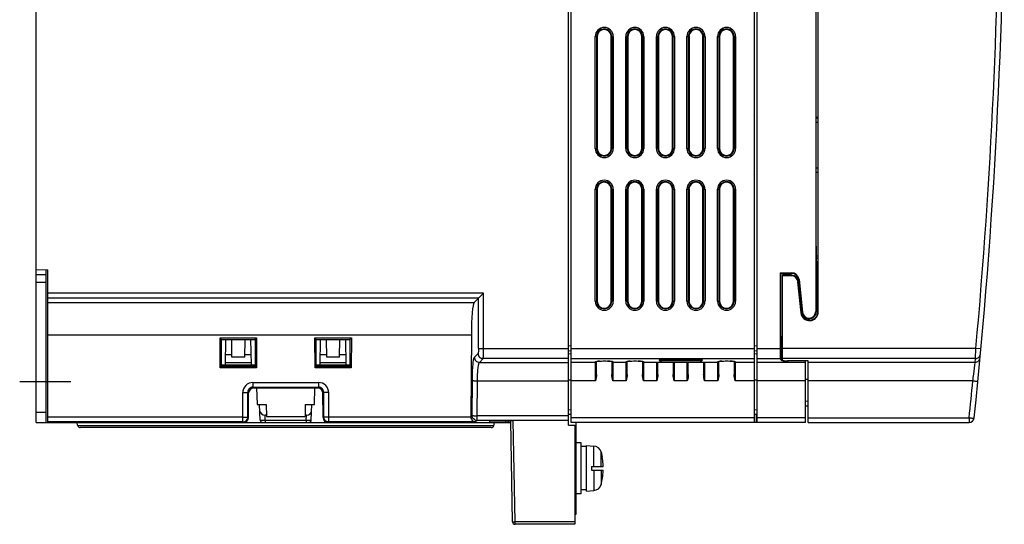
# Model space of a CAD drawing. Header units: millimetres. Extents: x 0 to 1400, y 0 to 1000.
# Tile 1 of 38: x 115 to 308, y 329 to 428. Entities that reach past the tile are written whole.
import ezdxf

# ---------------------------------------------------------------- set-up
doc = ezdxf.new("R2010")
doc.units = ezdxf.units.MM
doc.header["$LTSCALE"] = 77
doc.linetypes.add('CENTER', pattern=[0.6, 0.375, -0.075, 0.075, -0.075])
doc.layers.add('00_COMPONENTS', color=7, linetype='CONTINUOUS')
doc.layers.add('DEFAULT_1', color=7, linetype='CENTER')

msp = doc.modelspace()

# ---------------------------------------------------------------- linework, layer by layer
at = {"layer": '00_COMPONENTS', "color": 7, "linetype": 'CONTINUOUS'}
for p, q in [((118.15, 349.15), (118.15, 659.15)), ((222.65, 348.65), (222.65, 659.15)), ((223.15, 349.15), (223.15, 659.15)), ((259.15, 349.15), (259.15, 659.15)), ((259.65, 349.15), (259.65, 659.15)), ((271.15, 457.54), (271.15, 370.95)), ((271.65, 370.85), (271.65, 457.56)), ((228.29, 424.95), (228.29, 402.95)), ((231.02, 402.95), (231.02, 424.95)), ((234.29, 424.95), (234.29, 402.95)), ((237.02, 402.95), (237.02, 424.95)), ((240.29, 424.95), (240.29, 402.95)), ((243.02, 402.95), (243.02, 424.95)), ((246.29, 424.95), (246.29, 402.95)), ((249.02, 402.95), (249.02, 424.95)), ((252.29, 424.95), (252.29, 402.95)), ((255.02, 402.95), (255.02, 424.95)), ((259.1, 409.4), (259.15, 409.4)), ((259.15, 409.26), (259.1, 409.4)), ((259.1, 409.4), (259.1, 397.9)), ((271.65, 409.06), (271.15, 409.05)), ((271.15, 408.99), (271.65, 408.98)), ((271.15, 408.15), (271.65, 408.13)), ((259.1, 397.9), (259.15, 398.04)), ((271.15, 399.15), (271.65, 399.17)), ((271.15, 398.31), (271.65, 398.32)), ((271.65, 398.24), (271.15, 398.25)), ((259.1, 397.9), (259.15, 397.9)), ((228.29, 394.95), (228.29, 372.95)), ((231.02, 372.95), (231.02, 394.95)), ((234.29, 394.95), (234.29, 372.95)), ((237.02, 372.95), (237.02, 394.95)), ((240.29, 394.95), (240.29, 372.95)), ((243.02, 372.95), (243.02, 394.95)), ((246.29, 394.95), (246.29, 372.95)), ((249.02, 372.95), (249.02, 394.95)), ((252.29, 394.95), (252.29, 372.95)), ((255.02, 372.95), (255.02, 394.95)), ((271.15, 383.85), (271.21, 383.76)), ((271.21, 383.76), (271.21, 381.9)), ((271.65, 381.35), (271.28, 381.35)), ((271.28, 370.95), (271.28, 381.35)), ((271.65, 380.81), (271.55, 380.8)), ((271.55, 370.85), (271.55, 380.8)), ((118.15, 379.19), (120.45, 379.15)), ((120.45, 349.15), (120.45, 379.15)), ((120.15, 378.15), (118.15, 378.15)), ((264.15, 378.55), (266.4, 378.55)), ((264.15, 378.55), (264.28, 378.43)), ((264.15, 378.55), (264.15, 363.68)), ((264.28, 378.43), (266.39, 378.43)), ((264.28, 365.97), (264.28, 378.43)), ((266.38, 378.06), (264.65, 378.05)), ((264.65, 361.36), (264.65, 378.05)), ((266.37, 377.95), (264.65, 377.95)), ((268.26, 370.69), (267.67, 376.78)), ((267.77, 377.18), (268.44, 370.79)), ((268.37, 370.7), (267.78, 376.79)), ((267.9, 377.2), (268.56, 370.82)), ((120.15, 376.65), (118.15, 376.65)), ((204.12, 372.72), (205.97, 374.57)), ((269.85, 369.27), (269.85, 369.53)), ((154.55, 365.45), (154.27, 365.74)), ((154.27, 365.74), (161.44, 365.74)), ((154.31, 359.9), (154.27, 365.74)), ((154.55, 365.45), (161.15, 365.45)), ((154.55, 360.15), (154.55, 365.45)), ((155.3, 360.45), (155.39, 365.45)), ((156.6, 361.95), (156.54, 365.45)), ((159.1, 361.95), (159.17, 365.45)), ((160.4, 360.45), (160.32, 365.45)), ((161.15, 365.45), (161.44, 365.74)), ((161.15, 365.45), (161.15, 360.15)), ((161.44, 365.74), (161.4, 359.9)), ((172.87, 365.74), (180.04, 365.74)), ((173.15, 365.45), (172.87, 365.74)), ((172.91, 359.9), (172.87, 365.74)), ((173.15, 365.45), (179.75, 365.45)), ((173.15, 360.15), (173.15, 365.45)), ((173.9, 360.45), (173.99, 365.45)), ((175.2, 361.95), (175.14, 365.45)), ((177.7, 361.95), (177.77, 365.45)), ((179, 360.45), (178.92, 365.45)), ((179.75, 365.45), (180.04, 365.74)), ((179.75, 365.45), (179.75, 360.15)), ((180.04, 365.74), (180, 359.9)), ((203.57, 366.36), (203.45, 350.32)), ((264.35, 364.87), (264.31, 364.98)), ((155.34, 362.48), (156.6, 362.48)), ((159.1, 361.95), (156.6, 361.95)), ((159.11, 362.48), (160.37, 362.48)), ((173.94, 362.48), (175.2, 362.48)), ((177.7, 361.95), (175.2, 361.95)), ((177.71, 362.48), (178.97, 362.48)), ((240.67, 361.49), (240.67, 361.53)), ((240.83, 361.52), (240.87, 361.52)), ((240.87, 361.52), (248.44, 361.52)), ((248.64, 361.49), (248.64, 361.53)), ((248.72, 361.51), (248.77, 361.5)), ((264.35, 361.36), (264.22, 361.69)), ((154.55, 360.15), (154.31, 359.9)), ((161.4, 359.9), (154.31, 359.9)), ((154.55, 360.45), (161.15, 360.45)), ((161.15, 360.15), (154.55, 360.15)), ((155.31, 360.95), (160.4, 360.95)), ((161.15, 360.15), (161.4, 359.9)), ((173.15, 360.15), (172.91, 359.9)), ((180, 359.9), (172.91, 359.9)), ((173.15, 360.45), (179.75, 360.45)), ((179.75, 360.15), (173.15, 360.15)), ((173.91, 360.95), (179, 360.95)), ((179.75, 360.15), (180, 359.9)), ((228.15, 358.6), (228.15, 361.14)), ((231.05, 361.16), (231.22, 361.13)), ((231.15, 361.14), (231.15, 358.6)), ((234.15, 358.6), (234.15, 361.14)), ((237.05, 361.16), (237.22, 361.13)), ((237.15, 361.14), (237.15, 358.6)), ((239.95, 360.99), (243.35, 360.99)), ((240.15, 358.6), (240.15, 360.99)), ((243.15, 360.99), (243.15, 358.6)), ((245.95, 360.99), (249.35, 360.99)), ((246.15, 358.6), (246.15, 360.99)), ((249.15, 360.99), (249.15, 358.6)), ((252.15, 358.6), (252.15, 361.14)), ((255.05, 361.16), (255.22, 361.13)), ((255.15, 361.14), (255.15, 358.6)), ((269.65, 361.26), (265.6, 361.28)), ((269.15, 361.21), (265.77, 361.23)), ((269.15, 349.15), (269.15, 361.26)), ((269.65, 349.15), (269.65, 361.26)), ((120.15, 357.15), (120.45, 357.15)), ((160.86, 355.93), (173.45, 355.93)), ((161.42, 355.93), (161.53, 352.65)), ((172.78, 352.65), (172.89, 355.93)), ((159.83, 350.14), (159.86, 354.94)), ((174.48, 350.14), (174.45, 354.94)), ((161.53, 352.65), (163.31, 352.65)), ((162.14, 349.63), (162.03, 352.65)), ((163.31, 352.65), (163.35, 350.35)), ((170.99, 352.65), (170.95, 350.35)), ((170.99, 352.65), (172.78, 352.65)), ((172.17, 349.63), (172.28, 352.65)), ((269.15, 352.45), (269.65, 352.47)), ((269.15, 352.45), (269.65, 352.45)), ((163.35, 350.61), (163.1, 350.61)), ((163.35, 350.35), (170.95, 350.35)), ((171.21, 350.61), (170.96, 350.61)), ((222.65, 350.75), (223.15, 350.79)), ((259.15, 350.75), (259.65, 350.79)), ((259.54, 349.15), (259.54, 350.78)), ((118.15, 349.15), (211.31, 349.15)), ((126.34, 348.52), (126.17, 349.15)), ((207.48, 348.15), (126.82, 348.15)), ((207.16, 349.42), (207.15, 349.15)), ((211.3, 349.42), (207.16, 349.42)), ((207.97, 348.52), (208.14, 349.15)), ((210.85, 349.15), (210.85, 349.42)), ((211.65, 329.64), (211.3, 349.47)), ((222.65, 349.51), (211.8, 349.51)), ((222.65, 348.65), (223.85, 348.61)), ((269.15, 349.15), (223.15, 349.15)), ((223.85, 348.61), (223.85, 329.15)), ((269.65, 349.15), (301.25, 349.15)), ((225.15, 345.15), (224.15, 345.15)), ((225.15, 335.15), (225.15, 345.15)), ((226.15, 344.4), (225.15, 344.4)), ((226.15, 344.65), (227.62, 344.52)), ((226.15, 335.65), (226.15, 344.65)), ((229.02, 343.36), (229.25, 342.35)), ((229.25, 342.35), (229.25, 342.35)), ((227.15, 340.5), (229.42, 340.5)), ((227.15, 340.5), (227.15, 339.8)), ((227.15, 339.8), (229.42, 339.8)), ((229.02, 336.94), (229.25, 337.95)), ((229.25, 337.95), (229.25, 337.95)), ((225.15, 335.15), (224.15, 335.15)), ((226.15, 335.9), (225.15, 335.9)), ((226.15, 335.65), (227.62, 335.78)), ((223.85, 331.15), (224.15, 331.15)), ((223.85, 329.15), (212.15, 329.15))]:
    msp.add_line(p, q, dxfattribs=at)
at = {"layer": '00_COMPONENTS', "color": 9, "linetype": 'CONTINUOUS'}
for p, q in [((227.88, 424.95), (228.29, 424.95)), ((227.88, 402.95), (227.88, 424.95)), ((228.18, 402.95), (228.18, 424.95)), ((231.02, 424.95), (231.43, 424.95)), ((231.13, 424.95), (231.13, 402.95)), ((231.43, 424.95), (231.43, 402.95)), ((233.88, 424.95), (234.29, 424.95)), ((233.88, 402.95), (233.88, 424.95)), ((234.18, 402.95), (234.18, 424.95)), ((237.02, 424.95), (237.43, 424.95)), ((237.13, 424.95), (237.13, 402.95)), ((237.43, 424.95), (237.43, 402.95)), ((239.88, 424.95), (240.29, 424.95)), ((239.88, 402.95), (239.88, 424.95)), ((240.18, 402.95), (240.18, 424.95)), ((243.02, 424.95), (243.43, 424.95)), ((243.13, 424.95), (243.13, 402.95)), ((243.43, 424.95), (243.43, 402.95)), ((245.88, 424.95), (246.29, 424.95)), ((245.88, 402.95), (245.88, 424.95)), ((246.18, 402.95), (246.18, 424.95)), ((249.02, 424.95), (249.43, 424.95)), ((249.13, 424.95), (249.13, 402.95)), ((249.43, 424.95), (249.43, 402.95)), ((251.88, 424.95), (252.29, 424.95)), ((251.88, 402.95), (251.88, 424.95)), ((252.18, 402.95), (252.18, 424.95)), ((255.02, 424.95), (255.43, 424.95)), ((255.13, 424.95), (255.13, 402.95)), ((255.43, 424.95), (255.43, 402.95)), ((227.88, 402.95), (228.29, 402.95)), ((231.02, 402.95), (231.43, 402.95)), ((233.88, 402.95), (234.29, 402.95)), ((237.02, 402.95), (237.43, 402.95)), ((239.88, 402.95), (240.29, 402.95)), ((243.02, 402.95), (243.43, 402.95)), ((245.88, 402.95), (246.29, 402.95)), ((249.02, 402.95), (249.43, 402.95)), ((251.88, 402.95), (252.29, 402.95)), ((255.02, 402.95), (255.43, 402.95)), ((227.88, 394.95), (228.29, 394.95)), ((227.88, 372.95), (227.88, 394.95)), ((228.18, 372.95), (228.18, 394.95)), ((231.02, 394.95), (231.43, 394.95)), ((231.13, 394.95), (231.13, 372.95)), ((231.43, 394.95), (231.43, 372.95)), ((233.88, 394.95), (234.29, 394.95)), ((233.88, 372.95), (233.88, 394.95)), ((234.18, 372.95), (234.18, 394.95)), ((237.02, 394.95), (237.43, 394.95)), ((237.13, 394.95), (237.13, 372.95)), ((237.43, 394.95), (237.43, 372.95)), ((239.88, 394.95), (240.29, 394.95)), ((239.88, 372.95), (239.88, 394.95)), ((240.18, 372.95), (240.18, 394.95)), ((243.02, 394.95), (243.43, 394.95)), ((243.13, 394.95), (243.13, 372.95)), ((243.43, 394.95), (243.43, 372.95)), ((245.88, 394.95), (246.29, 394.95)), ((245.88, 372.95), (245.88, 394.95)), ((246.18, 372.95), (246.18, 394.95)), ((249.02, 394.95), (249.43, 394.95)), ((249.13, 394.95), (249.13, 372.95)), ((249.43, 394.95), (249.43, 372.95)), ((251.88, 394.95), (252.29, 394.95)), ((251.88, 372.95), (251.88, 394.95)), ((252.18, 372.95), (252.18, 394.95)), ((255.02, 394.95), (255.43, 394.95)), ((255.13, 394.95), (255.13, 372.95)), ((255.43, 394.95), (255.43, 372.95)), ((271.21, 381.9), (271.65, 381.9)), ((271.23, 381.4), (271.65, 381.4)), ((266.37, 377.95), (266.38, 378.06)), ((267.78, 376.79), (267.67, 376.78)), ((205.97, 374.57), (120.45, 374.57)), ((204.97, 373.57), (120.45, 373.57)), ((204.97, 363.68), (204.97, 373.57)), ((205.97, 363.68), (205.97, 374.57)), ((227.88, 372.95), (228.29, 372.95)), ((231.02, 372.95), (231.43, 372.95)), ((233.88, 372.95), (234.29, 372.95)), ((237.02, 372.95), (237.43, 372.95)), ((239.88, 372.95), (240.29, 372.95)), ((243.02, 372.95), (243.43, 372.95)), ((245.88, 372.95), (246.29, 372.95)), ((249.02, 372.95), (249.43, 372.95)), ((251.88, 372.95), (252.29, 372.95)), ((255.02, 372.95), (255.43, 372.95)), ((120.45, 372.72), (204.12, 372.72)), ((268.37, 370.7), (268.26, 370.69)), ((271.28, 370.95), (271.15, 370.95)), ((271.55, 370.85), (271.65, 370.85)), ((120.45, 366.36), (203.57, 366.36)), ((264.65, 365.97), (264.28, 365.97)), ((204.97, 363.68), (222.65, 363.68)), ((222.65, 364.23), (223.15, 364.27)), ((222.65, 363.24), (223.19, 363.28)), ((223.15, 363.68), (259.15, 363.68)), ((259.15, 364.23), (259.65, 364.27)), ((259.15, 363.24), (259.69, 363.28)), ((259.65, 363.68), (264.15, 363.68)), ((264.65, 364.98), (264.31, 364.98)), ((264.35, 364.87), (264.35, 361.36)), ((302.58, 363.68), (264.65, 363.68)), ((302.49, 361.69), (302.58, 363.68)), ((303.57, 363.59), (302.58, 363.68)), ((204.17, 361.96), (204.89, 362.69)), ((205.16, 360.96), (205.89, 361.69)), ((222.65, 361.69), (205.89, 361.69)), ((223.15, 362.6), (222.65, 362.56)), ((223.15, 361.69), (259.15, 361.69)), ((240.47, 361.3), (240.47, 361.48)), ((240.67, 361.49), (240.67, 361.51)), ((240.86, 361.45), (240.87, 361.52)), ((248.44, 361.45), (240.86, 361.45)), ((240.86, 361.27), (240.86, 361.45)), ((240.87, 361.52), (240.87, 361.52)), ((248.44, 361.45), (248.44, 361.52)), ((248.44, 361.52), (248.44, 361.52)), ((248.44, 361.27), (248.44, 361.45)), ((248.64, 361.51), (248.64, 361.49)), ((248.84, 361.48), (248.84, 361.3)), ((259.65, 362.6), (259.15, 362.56)), ((259.65, 361.69), (264.22, 361.69)), ((302.49, 361.69), (264.65, 361.69)), ((302.42, 360.96), (302.49, 361.69)), ((205.16, 360.96), (222.65, 360.96)), ((227.95, 360.96), (223.15, 360.96)), ((227.95, 357.33), (227.95, 361.08)), ((231.35, 361.08), (231.35, 357.33)), ((233.95, 360.96), (231.35, 360.96)), ((233.95, 357.33), (233.95, 361.08)), ((237.35, 361.08), (237.35, 357.33)), ((239.95, 360.96), (237.35, 360.96)), ((239.95, 357.33), (239.95, 360.96)), ((248.44, 361.27), (240.86, 361.27)), ((245.95, 360.96), (243.35, 360.96)), ((243.35, 360.96), (243.35, 357.33)), ((245.95, 357.33), (245.95, 360.96)), ((251.95, 360.96), (249.35, 360.96)), ((249.35, 360.96), (249.35, 357.33)), ((251.95, 357.33), (251.95, 361.08)), ((255.35, 361.08), (255.35, 357.33)), ((259.15, 360.96), (255.35, 360.96)), ((269.15, 360.96), (259.65, 360.96)), ((265.77, 361.28), (265.77, 361.23)), ((302.42, 360.96), (269.65, 360.96)), ((223.15, 357.47), (222.65, 357.47)), ((259.65, 357.47), (259.15, 357.47)), ((269.65, 357.62), (269.15, 357.61)), ((160.71, 357), (173.6, 357)), ((160.71, 357), (160.71, 356.09)), ((160.71, 356.09), (173.6, 356.09)), ((160.86, 355.93), (160.71, 356.09)), ((173.45, 355.93), (173.6, 356.09)), ((173.6, 357), (173.6, 356.09)), ((203.72, 350.54), (203.77, 357.41)), ((204.71, 350.45), (204.77, 357.33)), ((204.77, 357.33), (222.65, 357.33)), ((227.95, 357.33), (223.15, 357.33)), ((233.95, 357.33), (231.35, 357.33)), ((239.95, 357.33), (237.35, 357.33)), ((245.95, 357.33), (243.35, 357.33)), ((251.95, 357.33), (249.35, 357.33)), ((259.15, 357.33), (255.35, 357.33)), ((269.15, 357.33), (259.65, 357.33)), ((301.99, 357.33), (269.65, 357.33)), ((158.72, 349.26), (158.72, 355.01)), ((159.86, 354.94), (159.72, 355.09)), ((159.72, 350.25), (159.72, 355.09)), ((174.45, 354.94), (174.59, 355.09)), ((174.59, 355.09), (174.59, 350.25)), ((175.59, 349.26), (175.59, 355.01)), ((222.65, 351.66), (223.15, 351.7)), ((259.15, 351.66), (259.65, 351.7)), ((269.15, 353.36), (269.65, 353.38)), ((118.15, 351.15), (120.15, 351.15)), ((158.72, 350.17), (120.45, 350.17)), ((159.83, 350.14), (159.72, 350.25)), ((163.14, 349.63), (163.1, 350.61)), ((171.17, 349.63), (171.21, 350.61)), ((174.59, 350.25), (174.48, 350.14)), ((203.46, 350.17), (175.59, 350.17)), ((203.72, 350.54), (203.45, 350.32)), ((222.65, 350.45), (204.71, 350.45)), ((204.71, 349.54), (204.71, 350.45)), ((259.15, 350.06), (223.15, 350.06)), ((269.15, 350.06), (259.65, 350.06)), ((269.65, 350.06), (301.25, 350.06)), ((301.25, 350.06), (301.25, 349.15)), ((158.72, 349.26), (120.45, 349.26)), ((207.97, 348.52), (126.34, 348.52)), ((158.83, 349.15), (158.72, 349.26)), ((163.14, 349.63), (171.17, 349.63)), ((163.14, 349.63), (163.14, 349.15)), ((171.17, 349.63), (171.17, 349.15)), ((175.59, 349.26), (175.48, 349.15)), ((204.36, 349.26), (175.59, 349.26)), ((204.71, 349.54), (204.36, 349.26)), ((222.65, 349.54), (204.71, 349.54)), ((210.35, 349.15), (210.35, 349.42)), ((212.15, 329.61), (211.8, 349.51)), ((227.62, 340.5), (227.62, 344.52)), ((229.02, 340.5), (229.02, 343.36)), ((227.62, 339.8), (227.62, 335.78)), ((229.02, 339.8), (229.02, 336.94)), ((223.85, 332.52), (224.15, 332.52)), ((223.85, 329.61), (212.15, 329.61)), ((212.15, 329.15), (212.15, 329.61))]:
    msp.add_line(p, q, dxfattribs=at)
at = {"layer": '00_COMPONENTS', "color": 3, "linetype": 'CONTINUOUS'}
for p, q in [((120.15, 349.15), (120.15, 379.15)), ((224.15, 331.15), (224.15, 349.15))]:
    msp.add_line(p, q, dxfattribs=at)
at = {"layer": '00_COMPONENTS', "color": 7, "linetype": 'CONTINUOUS'}
for points in [[(240.54, 361.5), (240.58, 361.51), (240.64, 361.51), (240.83, 361.52)], [(248.44, 361.52), (248.48, 361.52), (248.66, 361.51), (248.72, 361.51)], [(228.07, 361.13), (228.09, 361.13), (228.27, 361.16)], [(228.27, 361.16), (228.58, 361.19), (229.02, 361.22), (229.54, 361.23), (229.81, 361.23), (230.32, 361.22), (230.74, 361.19), (231.05, 361.16)], [(234.07, 361.13), (234.09, 361.13), (234.27, 361.16)], [(234.27, 361.16), (234.58, 361.19), (235.02, 361.22), (235.54, 361.23), (235.81, 361.23), (236.32, 361.22), (236.74, 361.19), (237.05, 361.16)], [(252.07, 361.13), (252.09, 361.13), (252.27, 361.16)], [(252.27, 361.16), (252.58, 361.19), (253.02, 361.22), (253.54, 361.23), (253.81, 361.23), (254.32, 361.22), (254.74, 361.19), (255.05, 361.16)]]:
    msp.add_lwpolyline(points, dxfattribs=at)
for centre, radius, start, end in [((-791.85, 463.88), 1100, 354.05988, 360), ((229.65, 424.95), 1.37, 0, 180), ((235.65, 424.95), 1.37, 0, 180), ((241.65, 424.95), 1.37, 0, 180), ((247.65, 424.95), 1.37, 0, 180), ((253.65, 424.95), 1.37, 0, 180), ((229.65, 402.95), 1.37, 180, 360), ((235.65, 402.95), 1.37, 180, 360), ((241.65, 402.95), 1.37, 180, 360), ((247.65, 402.95), 1.37, 180, 360), ((253.65, 402.95), 1.37, 180, 360), ((229.65, 394.95), 1.37, 0, 180), ((235.65, 394.95), 1.37, 0, 180), ((241.65, 394.95), 1.37, 0, 180), ((247.65, 394.95), 1.37, 0, 180), ((253.65, 394.95), 1.37, 0, 180), ((266.38, 376.65), 1.3, 5.5663, 90.0475), ((266.4, 377.05), 1.38, 5.4783, 90.4779), ((266.4, 377.05), 1.5, 5.8892, 90), ((229.65, 372.95), 1.37, 180, 360), ((235.65, 372.95), 1.37, 180, 360), ((241.65, 372.95), 1.37, 180, 360), ((247.65, 372.95), 1.37, 180, 360), ((253.65, 372.95), 1.37, 180, 360), ((269.95, 370.85), 1.7, 185.5299, 360), ((269.85, 370.95), 1.42, 186.4927, 270), ((269.85, 370.95), 1.3, 185.9564, 360), ((240.79, 363.79), 2.52, 266.0302, 267.2208), ((248.52, 363.8), 2.53, 272.7777, 273.9363), ((301.25, 350.15), 1, 270, 354.0599), ((126.82, 348.65), 0.5, 195, 270), ((162.64, 349.65), 0.5, 182, 270), ((171.67, 349.65), 0.5, 270, 358), ((207.49, 348.65), 0.5, 270, 345), ((227.48, 342.93), 1.6, 15.494, 85), ((217.45, 340.15), 11.99, 4.0636, 10.5685), ((217.45, 340.15), 11.99, 349.4315, 355.9364), ((227.48, 337.37), 1.6, 275, 344.506), ((212.15, 329.65), 0.5, 181, 270)]:
    msp.add_arc(centre, radius, start, end, dxfattribs=at)
at = {"layer": '00_COMPONENTS', "color": 9, "linetype": 'CONTINUOUS'}
for centre, radius, start, end in [((-791.85, 463.88), 1099, 354.76877, 360), ((229.65, 424.95), 1.77, 0, 180), ((229.65, 424.95), 1.48, 0, 180), ((235.65, 424.95), 1.77, 0, 180), ((235.65, 424.95), 1.48, 0, 180), ((241.65, 424.95), 1.77, 0, 180), ((241.65, 424.95), 1.48, 0, 180), ((247.65, 424.95), 1.77, 0, 180), ((247.65, 424.95), 1.48, 0, 180), ((253.65, 424.95), 1.77, 0, 180), ((253.65, 424.95), 1.48, 0, 180), ((229.65, 402.95), 1.77, 180, 360), ((229.65, 402.95), 1.48, 180, 360), ((235.65, 402.95), 1.77, 180, 360), ((235.65, 402.95), 1.48, 180, 360), ((241.65, 402.95), 1.77, 180, 360), ((241.65, 402.95), 1.48, 180, 360), ((247.65, 402.95), 1.77, 180, 360), ((247.65, 402.95), 1.48, 180, 360), ((253.65, 402.95), 1.77, 180, 360), ((253.65, 402.95), 1.48, 180, 360), ((229.65, 394.95), 1.77, 0, 180), ((229.65, 394.95), 1.48, 0, 180), ((235.65, 394.95), 1.77, 0, 180), ((235.65, 394.95), 1.48, 0, 180), ((241.65, 394.95), 1.77, 0, 180), ((241.65, 394.95), 1.48, 0, 180), ((247.65, 394.95), 1.77, 0, 180), ((247.65, 394.95), 1.48, 0, 180), ((253.65, 394.95), 1.77, 0, 180), ((253.65, 394.95), 1.48, 0, 180), ((229.65, 372.95), 1.77, 180, 360), ((229.65, 372.95), 1.48, 180, 360), ((235.65, 372.95), 1.77, 180, 360), ((235.65, 372.95), 1.48, 180, 360), ((241.65, 372.95), 1.77, 180, 360), ((241.65, 372.95), 1.48, 180, 360), ((247.65, 372.95), 1.77, 180, 360), ((247.65, 372.95), 1.48, 180, 360), ((253.65, 372.95), 1.77, 180, 360), ((253.65, 372.95), 1.48, 180, 360), ((248.51, 358.91), 2.6, 86.0402, 87.2304), ((248.57, 359.74), 1.77, 84.4415, 86.0702), ((229.1, 353.83), 7.38, 94.1067, 95.4331), ((229.3, 351.08), 10.14, 93.262, 94.1321), ((229.76, 346.05), 15.17, 87.7806, 87.9434), ((229.82, 347.67), 13.56, 86.9802, 87.7936), ((229.99, 350.72), 10.5, 85.8738, 86.9963), ((235.1, 353.83), 7.38, 94.1067, 95.4331), ((235.3, 351.08), 10.14, 93.262, 94.1321), ((235.76, 346.05), 15.17, 87.7806, 87.9434), ((235.82, 347.67), 13.56, 86.9802, 87.7936), ((235.99, 350.72), 10.5, 85.8738, 86.9963), ((253.1, 353.83), 7.38, 94.1067, 95.4331), ((253.3, 351.08), 10.14, 93.262, 94.1321), ((253.76, 346.05), 15.17, 87.7806, 87.9434), ((253.82, 347.67), 13.56, 86.9802, 87.7936), ((253.99, 350.72), 10.5, 85.8738, 86.9963), ((-791.85, 463.8), 1099, 354.05988, 354.44045)]:
    msp.add_arc(centre, radius, start, end, dxfattribs=at)
at = {"layer": '00_COMPONENTS', "color": 7, "linetype": 'CONTINUOUS'}
for centre, major_axis, ratio, start_param, end_param in [((271.23, 381.9), (0, 0.5), 0.034985, 1.570711, 3.106622), ((266.38, 376.65), (1.41, 0), 1, 0.09721, 1.571406), ((204.18, 365.75), (0, 7), 0.087489, 0.087266, 1.48353), ((269.95, 370.85), (1.59, 0), 1, -3.044383, 0), ((269.86, 370.95), (1.42, 0), 1, -1.571406, 0), ((264.31, 365.97), (0, 1), 0.034921, -4.712389, -3.228859), ((264.22, 363.68), (0, 2), 0.034921, -4.712389, -3.228859), ((265.85, 364.87), (1.5, 0), 0.087489, -3.106686, -2.576848), ((265.85, 361.36), (1.5, 0), 0.087489, -3.106686, -1.623156), ((265.65, 361.36), (1, 0), 0.087489, -3.141593, -1.623156), ((160.87, 354.93), (0.812, -0.591), 0.996212, 2.201731, 3.761615), ((173.44, 354.93), (0.812, 0.591), 0.996212, -0.620023, 0.939861), ((158.83, 350.15), (0.812, -0.591), 0.996212, -0.939861, 0.620023), ((163.08, 351.39), (1, -0.05), 0.776934, -3.074806, -1.505228), ((171.23, 351.39), (1, 0.05), 0.776934, -1.636365, -0.066787), ((175.48, 350.15), (0.812, 0.591), 0.996212, 2.52157, 4.081454), ((204.45, 350.33), (0.59, 0.824), 0.985559, -4.091813, -3.940813), ((211.8, 349.47), (0.5, 0), 0.070615, 1.573564, 3.142839)]:
    msp.add_ellipse(centre, major_axis=major_axis, ratio=ratio, start_param=start_param, end_param=end_param, dxfattribs=at)
at = {"layer": '00_COMPONENTS', "color": 9, "linetype": 'CONTINUOUS'}
for points in [[(266.39, 378.43), (266.39, 378.47), (266.4, 378.51), (266.4, 378.55)], [(204.17, 361.96), (204.17, 361.7), (204.38, 361.18), (204.91, 360.96), (205.16, 360.96)], [(204.89, 362.69), (204.9, 362.43), (205.11, 361.91), (205.64, 361.69), (205.89, 361.69)], [(240.47, 361.3), (240.53, 361.3), (240.6, 361.34), (240.64, 361.39)], [(240.63, 361.51), (240.61, 361.51), (240.59, 361.51), (240.56, 361.51)], [(240.87, 361.52), (240.79, 361.52), (240.71, 361.52), (240.63, 361.51)], [(240.64, 361.39), (240.65, 361.42), (240.67, 361.45), (240.67, 361.49)], [(248.64, 361.51), (248.57, 361.52), (248.51, 361.52), (248.44, 361.52)], [(248.54, 361.45), (248.51, 361.45), (248.48, 361.45), (248.44, 361.45)], [(248.67, 361.39), (248.66, 361.42), (248.64, 361.45), (248.64, 361.49)], [(248.84, 361.3), (248.78, 361.3), (248.71, 361.34), (248.67, 361.39)], [(227.95, 361.08), (228, 361.08), (228.04, 361.1), (228.08, 361.12)], [(227.95, 360.96), (228.03, 360.96), (228.12, 361.03), (228.15, 361.11)], [(228.15, 361.11), (228.15, 361.12), (228.15, 361.14), (228.15, 361.16)], [(231.35, 360.96), (231.27, 360.96), (231.18, 361.03), (231.16, 361.11)], [(231.35, 361.08), (231.29, 361.08), (231.21, 361.12), (231.18, 361.18)], [(233.95, 361.08), (234, 361.08), (234.04, 361.1), (234.08, 361.12)], [(233.95, 360.96), (234.03, 360.96), (234.12, 361.03), (234.15, 361.11)], [(234.15, 361.11), (234.15, 361.12), (234.15, 361.14), (234.15, 361.16)], [(237.35, 360.96), (237.27, 360.96), (237.18, 361.03), (237.16, 361.11)], [(237.35, 361.08), (237.29, 361.08), (237.21, 361.12), (237.18, 361.18)], [(240.52, 361.28), (240.55, 361.28), (240.58, 361.28), (240.62, 361.27)], [(248.69, 361.27), (248.72, 361.28), (248.76, 361.28), (248.79, 361.28)], [(251.95, 361.08), (252, 361.08), (252.04, 361.1), (252.08, 361.12)], [(251.95, 360.96), (252.03, 360.96), (252.12, 361.03), (252.15, 361.11)], [(252.15, 361.11), (252.15, 361.12), (252.15, 361.14), (252.15, 361.16)], [(255.35, 360.96), (255.27, 360.96), (255.18, 361.03), (255.16, 361.11)], [(255.35, 361.08), (255.29, 361.08), (255.21, 361.12), (255.18, 361.18)]]:
    msp.add_open_spline(points, degree=3, dxfattribs=at)
for points, knots in [([(267.77, 377.18), (267.8, 377.18), (267.83, 377.21), (267.87, 377.2), (267.9, 377.2)], [0, 0, 0, 0, 0.505033, 1, 1, 1, 1]), ([(268.44, 370.79), (268.46, 370.79), (268.48, 370.81), (268.51, 370.81), (268.52, 370.81)], [0, 0, 0, 0, 0.512662, 1, 1, 1, 1]), ([(268.52, 370.81), (268.53, 370.81), (268.54, 370.81), (268.55, 370.81), (268.56, 370.82)], [0, 0, 0, 0, 0.500002, 1, 1, 1, 1]), ([(204.97, 363.68), (204.97, 363.56), (204.97, 363.34), (204.96, 363.03), (204.93, 362.83), (204.92, 362.71), (204.89, 362.69)], [0, 0, 0, 0, 0.361926, 0.674743, 0.89654, 1, 1, 1, 1]), ([(205.89, 361.69), (205.9, 361.71), (205.91, 361.78), (205.93, 361.99), (205.95, 362.39), (205.97, 362.99), (205.97, 363.44), (205.97, 363.68)], [0, 0, 0, 0, 0.034172, 0.10083, 0.322823, 0.636711, 1, 1, 1, 1]), ([(203.77, 357.41), (203.77, 357.97), (203.8, 359.01), (203.86, 360.23), (203.95, 361.03), (204.01, 361.47), (204.07, 361.76), (204.13, 361.92), (204.17, 361.96)], [0, 0, 0, 0, 0.366636, 0.677738, 0.800532, 0.896519, 0.963246, 1, 1, 1, 1]), ([(240.52, 361.5), (240.51, 361.5), (240.5, 361.49), (240.47, 361.49), (240.47, 361.48)], [0, 0, 0, 0, 0.412773, 1, 1, 1, 1]), ([(240.56, 361.51), (240.56, 361.5), (240.54, 361.5), (240.53, 361.5), (240.52, 361.5)], [0, 0, 0, 0, 0.533229, 1, 1, 1, 1]), ([(240.69, 361.46), (240.69, 361.47), (240.68, 361.47), (240.67, 361.48), (240.67, 361.49)], [0, 0, 0, 0, 0.618101, 1, 1, 1, 1]), ([(240.86, 361.45), (240.85, 361.45), (240.79, 361.45), (240.73, 361.45), (240.69, 361.46)], [0, 0, 0, 0, 0.297618, 1, 1, 1, 1]), ([(248.64, 361.49), (248.64, 361.48), (248.62, 361.45), (248.57, 361.45), (248.54, 361.45)], [0, 0, 0, 0, 0.124051, 1, 1, 1, 1]), ([(248.84, 361.48), (248.84, 361.49), (248.79, 361.5), (248.77, 361.5), (248.74, 361.51)], [0, 0, 0, 0, 0.27657, 1, 1, 1, 1]), ([(302.42, 360.96), (302.66, 360.96), (303.16, 361.15), (303.39, 361.63), (303.41, 361.87)], [0, 0, 0, 0, 0.500645, 1, 1, 1, 1]), ([(302.49, 361.69), (302.73, 361.69), (303.23, 361.88), (303.46, 362.36), (303.48, 362.59)], [0, 0, 0, 0, 0.500645, 1, 1, 1, 1]), ([(204.77, 357.33), (204.77, 357.77), (204.79, 358.6), (204.86, 359.58), (204.94, 360.22), (205, 360.57), (205.07, 360.81), (205.13, 360.93), (205.16, 360.96)], [0, 0, 0, 0, 0.365419, 0.675522, 0.798064, 0.894123, 0.961474, 1, 1, 1, 1]), ([(227.95, 361.08), (227.95, 361.09), (228, 361.12), (228.14, 361.15), (228.29, 361.17), (228.4, 361.18)], [0, 0, 0, 0, 0.086135, 0.280604, 1, 1, 1, 1]), ([(228.72, 361.2), (228.84, 361.21), (229.37, 361.23), (229.9, 361.23), (230.3, 361.22)], [0, 0, 0, 0, 0.233736, 1, 1, 1, 1]), ([(230.74, 361.19), (230.8, 361.19), (230.99, 361.17), (231.17, 361.16), (231.29, 361.12)], [0, 0, 0, 0, 0.33293, 1, 1, 1, 1]), ([(231.16, 361.11), (231.16, 361.12), (231.16, 361.14), (231.15, 361.15), (231.15, 361.16)], [0, 0, 0, 0, 0.501669, 1, 1, 1, 1]), ([(231.29, 361.12), (231.3, 361.12), (231.32, 361.11), (231.35, 361.1), (231.35, 361.08)], [0, 0, 0, 0, 0.384972, 1, 1, 1, 1]), ([(233.95, 361.08), (233.95, 361.09), (234, 361.12), (234.14, 361.15), (234.29, 361.17), (234.4, 361.18)], [0, 0, 0, 0, 0.086135, 0.280604, 1, 1, 1, 1]), ([(234.72, 361.2), (234.84, 361.21), (235.37, 361.23), (235.9, 361.23), (236.3, 361.22)], [0, 0, 0, 0, 0.233736, 1, 1, 1, 1]), ([(236.74, 361.19), (236.8, 361.19), (236.99, 361.17), (237.17, 361.16), (237.29, 361.12)], [0, 0, 0, 0, 0.33293, 1, 1, 1, 1]), ([(237.16, 361.11), (237.16, 361.12), (237.16, 361.14), (237.15, 361.15), (237.15, 361.16)], [0, 0, 0, 0, 0.501669, 1, 1, 1, 1]), ([(237.29, 361.12), (237.3, 361.12), (237.32, 361.11), (237.35, 361.1), (237.35, 361.08)], [0, 0, 0, 0, 0.384972, 1, 1, 1, 1]), ([(240.47, 361.3), (240.47, 361.3), (240.48, 361.29), (240.5, 361.29), (240.52, 361.28)], [0, 0, 0, 0, 0.100731, 1, 1, 1, 1]), ([(248.79, 361.28), (248.8, 361.29), (248.81, 361.29), (248.84, 361.29), (248.84, 361.3)], [0, 0, 0, 0, 0.413522, 1, 1, 1, 1]), ([(251.95, 361.08), (251.95, 361.09), (252, 361.12), (252.14, 361.15), (252.29, 361.17), (252.4, 361.18)], [0, 0, 0, 0, 0.086135, 0.280604, 1, 1, 1, 1]), ([(252.72, 361.2), (252.84, 361.21), (253.37, 361.23), (253.9, 361.23), (254.3, 361.22)], [0, 0, 0, 0, 0.233736, 1, 1, 1, 1]), ([(254.74, 361.19), (254.8, 361.19), (254.99, 361.17), (255.17, 361.16), (255.29, 361.12)], [0, 0, 0, 0, 0.33293, 1, 1, 1, 1]), ([(255.16, 361.11), (255.16, 361.12), (255.16, 361.14), (255.15, 361.15), (255.15, 361.16)], [0, 0, 0, 0, 0.501669, 1, 1, 1, 1]), ([(255.29, 361.12), (255.3, 361.12), (255.32, 361.11), (255.35, 361.1), (255.35, 361.08)], [0, 0, 0, 0, 0.384972, 1, 1, 1, 1]), ([(301.99, 357.33), (302.04, 357.77), (302.19, 358.98), (302.33, 360.2), (302.42, 360.96)], [0, 0, 0, 0, 0.368037, 1, 1, 1, 1]), ([(160.71, 357), (160.2, 357), (159.14, 356.57), (158.72, 355.51), (158.72, 355.01)], [0, 0, 0, 0, 0.500412, 1, 1, 1, 1]), ([(160.71, 356.09), (160.45, 356.09), (159.92, 355.87), (159.72, 355.34), (159.72, 355.09)], [0, 0, 0, 0, 0.503719, 1, 1, 1, 1]), ([(175.59, 355.01), (175.59, 355.51), (175.17, 356.57), (174.11, 357), (173.6, 357)], [0, 0, 0, 0, 0.499563, 1, 1, 1, 1]), ([(174.59, 355.09), (174.59, 355.34), (174.39, 355.87), (173.86, 356.09), (173.6, 356.09)], [0, 0, 0, 0, 0.496283, 1, 1, 1, 1]), ([(203.77, 357.41), (203.79, 357.39), (203.91, 357.38), (204.12, 357.35), (204.42, 357.33), (204.64, 357.33), (204.77, 357.33)], [0, 0, 0, 0, 0.103905, 0.325907, 0.639078, 1, 1, 1, 1]), ([(301.99, 357.33), (302.11, 357.31), (302.34, 357.3), (302.62, 357.28), (302.8, 357.28), (302.89, 357.29), (302.95, 357.3), (302.98, 357.31), (302.98, 357.32)], [0, 0, 0, 0, 0.379141, 0.700392, 0.82381, 0.916302, 0.974672, 1, 1, 1, 1]), ([(158.72, 355.01), (158.84, 355.01), (159.07, 355.01), (159.38, 355.02), (159.58, 355.05), (159.7, 355.06), (159.72, 355.09)], [0, 0, 0, 0, 0.364832, 0.679324, 0.900422, 1, 1, 1, 1]), ([(175.59, 355.01), (175.46, 355.01), (175.24, 355.01), (174.93, 355.02), (174.73, 355.05), (174.61, 355.06), (174.59, 355.09)], [0, 0, 0, 0, 0.364832, 0.679324, 0.900422, 1, 1, 1, 1]), ([(158.72, 350.17), (158.84, 350.17), (159.07, 350.17), (159.38, 350.18), (159.58, 350.22), (159.7, 350.22), (159.72, 350.25)], [0, 0, 0, 0, 0.364841, 0.679344, 0.900439, 1, 1, 1, 1]), ([(158.72, 349.26), (158.98, 349.26), (159.5, 349.47), (159.72, 350), (159.72, 350.25)], [0, 0, 0, 0, 0.500003, 1, 1, 1, 1]), ([(175.59, 349.26), (175.33, 349.26), (174.81, 349.47), (174.59, 350), (174.59, 350.25)], [0, 0, 0, 0, 0.500003, 1, 1, 1, 1]), ([(175.59, 350.17), (175.46, 350.17), (175.24, 350.17), (174.93, 350.18), (174.73, 350.22), (174.61, 350.22), (174.59, 350.25)], [0, 0, 0, 0, 0.364841, 0.679344, 0.900439, 1, 1, 1, 1]), ([(204.71, 349.54), (204.46, 349.54), (203.93, 349.76), (203.72, 350.28), (203.72, 350.54)], [0, 0, 0, 0, 0.499759, 1, 1, 1, 1]), ([(203.72, 350.54), (203.74, 350.51), (203.86, 350.5), (204.06, 350.47), (204.37, 350.46), (204.59, 350.45), (204.71, 350.45)], [0, 0, 0, 0, 0.103905, 0.325907, 0.639077, 1, 1, 1, 1]), ([(301.25, 350.06), (301.38, 350.05), (301.61, 350.03), (301.89, 350.02), (302.07, 350.01), (302.16, 350.02), (302.21, 350.03), (302.25, 350.04), (302.25, 350.05)], [0, 0, 0, 0, 0.379159, 0.700391, 0.8238, 0.916289, 0.974665, 1, 1, 1, 1]), ([(162.14, 349.63), (162.14, 349.63), (162.15, 349.63), (162.16, 349.63), (162.18, 349.63), (162.23, 349.63), (162.32, 349.63), (162.44, 349.63), (162.59, 349.63), (162.82, 349.63), (163.01, 349.63), (163.14, 349.63)], [0, 0, 0, 0, 0.00513, 0.019632, 0.043525, 0.076608, 0.169016, 0.293344, 0.44482, 0.617618, 1, 1, 1, 1]), ([(171.17, 349.63), (171.3, 349.63), (171.48, 349.63), (171.72, 349.63), (171.87, 349.63), (171.99, 349.63), (172.08, 349.63), (172.12, 349.63), (172.15, 349.63), (172.16, 349.63), (172.17, 349.63), (172.17, 349.63)], [0, 0, 0, 0, 0.382388, 0.555189, 0.706663, 0.830989, 0.923395, 0.956477, 0.980369, 0.994871, 1, 1, 1, 1]), ([(211.65, 329.64), (211.65, 329.63), (211.72, 329.62), (211.8, 329.61), (211.97, 329.61), (212.08, 329.61), (212.15, 329.61)], [0, 0, 0, 0, 0.082451, 0.298708, 0.621209, 1, 1, 1, 1])]:
    msp.add_open_spline(points, degree=3, knots=knots, dxfattribs=at)
at = {"layer": '00_COMPONENTS', "color": 7, "linetype": 'CONTINUOUS'}
for points in [[(240.67, 361.27), (240.73, 361.27), (240.8, 361.27), (240.86, 361.27)], [(248.44, 361.27), (248.51, 361.27), (248.57, 361.27), (248.64, 361.27)], [(228.15, 358.6), (228.15, 358.17), (228.05, 357.75), (227.95, 357.33)], [(231.35, 357.33), (231.26, 357.75), (231.15, 358.17), (231.15, 358.6)], [(234.15, 358.6), (234.15, 358.17), (234.05, 357.75), (233.95, 357.33)], [(237.35, 357.33), (237.26, 357.75), (237.15, 358.17), (237.15, 358.6)], [(240.15, 358.6), (240.15, 358.17), (240.05, 357.75), (239.95, 357.33)], [(243.35, 357.33), (243.26, 357.75), (243.15, 358.17), (243.15, 358.6)], [(246.15, 358.6), (246.15, 358.17), (246.05, 357.75), (245.95, 357.33)], [(249.35, 357.33), (249.26, 357.75), (249.15, 358.17), (249.15, 358.6)], [(252.15, 358.6), (252.15, 358.17), (252.05, 357.75), (251.95, 357.33)], [(255.35, 357.33), (255.26, 357.75), (255.15, 358.17), (255.15, 358.6)]]:
    msp.add_open_spline(points, degree=3, dxfattribs=at)
for points, knots in [([(203.46, 350.17), (203.49, 349.92), (203.72, 349.48), (204.16, 349.27), (204.36, 349.26)], [0, 0, 0, 0, 0.556283, 1, 1, 1, 1]), ([(229.42, 340.5), (229.42, 340.5), (229.42, 340.5), (229.43, 340.52), (229.43, 340.54), (229.43, 340.59), (229.43, 340.65), (229.43, 340.73), (229.43, 340.84), (229.42, 340.94), (229.42, 341)], [0, 0, 0, 0, 0.008124, 0.023555, 0.080814, 0.172837, 0.296522, 0.447246, 0.619244, 1, 1, 1, 1]), ([(229.42, 339.3), (229.42, 339.36), (229.43, 339.46), (229.43, 339.57), (229.43, 339.65), (229.43, 339.71), (229.43, 339.76), (229.43, 339.78), (229.42, 339.8), (229.42, 339.8), (229.42, 339.8)], [0, 0, 0, 0, 0.380756, 0.552754, 0.703478, 0.827163, 0.919186, 0.976445, 0.991876, 1, 1, 1, 1])]:
    msp.add_open_spline(points, degree=3, knots=knots, dxfattribs=at)
at = {"layer": 'DEFAULT_1', "color": 7, "linetype": 'CENTER'}
msp.add_line((124.99, 357.15), (114.94, 357.15), dxfattribs=at)

doc.saveas('drawing.dxf')
